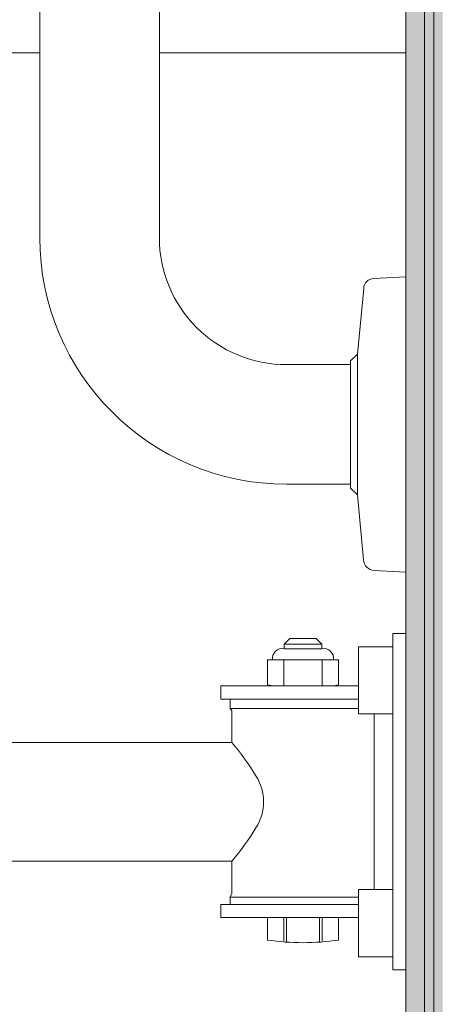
# Model space of a CAD drawing. Header units: metres. Extents: x -14 to 13.9, y -18.2 to 7.6.
# Tile 200 of 215: x -3.487 to -3.374, y -13.169 to -12.906. Entities that reach past the tile are written whole.
import ezdxf

# ---------------------------------------------------------------- set-up
doc = ezdxf.new("R2010")
doc.units = ezdxf.units.M
for name, color, linetype, lineweight in [('A-FLOR-PATT', 7, 'Continuous', 5), ('A-WALL', 7, 'Continuous', 5), ('A-WALL-PATT', 7, 'Continuous', 50), ('I-WALL', 7, 'Continuous', 5), ('P-SANR-FIXT', 7, 'Continuous', 5)]:
    doc.layers.add(name, color=color, linetype=linetype, lineweight=lineweight)

# ---------------------------------------------------------------- blocks, each defined once
blk = doc.blocks.new('BARRA DE APOIO EM AÇO INOX 70cm - 2310_E_070_BR_Branco-V8-PLANTA LAYOUT')
at = {"layer": 'P-SANR-FIXT', "color": 253, "true_color": 0xaaaaaa}
for p, q in [((-3.481688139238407, -12.96404159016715), (-3.481688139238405, -12.36204159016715)), ((-3.449688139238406, -12.36204159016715), (-3.449688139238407, -12.96404159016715)), ((-3.392290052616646, -12.9749923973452), (-3.383688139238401, -12.97454159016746)), ((-3.396687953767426, -12.99522097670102), (-3.394989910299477, -12.97769225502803)), ((-3.398488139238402, -12.997021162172), (-3.396687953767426, -12.99522097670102)), ((-3.396688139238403, -12.99522116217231), (-3.396688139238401, -13.03285855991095)), ((-3.398488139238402, -12.99701943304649), (-3.398488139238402, -13.03106028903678)), ((-3.398488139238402, -12.99804159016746), (-3.398488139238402, -12.997021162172)), ((-3.415688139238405, -12.99804159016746), (-3.398488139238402, -12.99804159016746)), ((-3.398488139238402, -13.03004159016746), (-3.415688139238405, -13.03004159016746)), ((-3.398488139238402, -13.03106028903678), (-3.398488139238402, -13.03004159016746)), ((-3.396688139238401, -13.03286028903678), (-3.398488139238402, -13.03106028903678)), ((-3.395003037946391, -13.05025541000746), (-3.396688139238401, -13.03286028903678)), ((-3.3836881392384, -13.05354159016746), (-3.39216089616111, -13.05309755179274))]:
    blk.add_line(p, q, dxfattribs=at)
for centre, radius, start, end in [((-3.415688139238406, -12.96404159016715), 0.06599999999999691, 180.0000000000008, 270.0000000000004), ((-3.415688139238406, -12.96404159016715), 0.03399999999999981, 180, 270.0000000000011), ((-3.392290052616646, -12.97769225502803), 0.002699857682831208, 90.00000000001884, 180), ((-3.39216089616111, -13.05025541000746), 0.002842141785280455, 180.000000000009, 269.9999999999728)]:
    blk.add_arc(centre, radius, start, end, dxfattribs=at)
blk = doc.blocks.new('BARRA DE APOIO EM AÇO INOX TIPO ARTICULADA 70cm - 2315_C_060_POL_Aço Inox Polido POL-2811978-PLANTA LAYOUT')
at = {"layer": 'P-SANR-FIXT', "color": 253, "true_color": 0xaaaaaa}
for p, q in [((-3.416238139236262, -13.07284159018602), (-3.414738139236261, -13.07134159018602)), ((-3.414738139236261, -13.07134159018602), (-3.407738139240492, -13.07134159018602)), ((-3.407738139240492, -13.07134159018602), (-3.406238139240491, -13.07284159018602)), ((-3.387188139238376, -13.07354159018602), (-3.387188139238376, -13.07004159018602)), ((-3.387188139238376, -13.07004159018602), (-3.383744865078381, -13.07004159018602)), ((-3.383744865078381, -13.07004159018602), (-3.38374486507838, -13.16004159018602)), ((-3.416238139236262, -13.07408829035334), (-3.416238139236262, -13.07284159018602)), ((-3.416238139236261, -13.07284159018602), (-3.406238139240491, -13.07284159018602)), ((-3.406238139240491, -13.07408829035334), (-3.416238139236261, -13.07408829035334)), ((-3.406238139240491, -13.07284159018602), (-3.406238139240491, -13.07408829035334)), ((-3.39638347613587, -13.08403018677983), (-3.39638347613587, -13.07354159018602)), ((-3.39638347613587, -13.07354159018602), (-3.387188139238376, -13.07354159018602)), ((-3.387188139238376, -13.07354159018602), (-3.387188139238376, -13.09154159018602)), ((-3.420745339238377, -13.0837415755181), (-3.420745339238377, -13.0770415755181)), ((-3.420745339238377, -13.0770415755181), (-3.419421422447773, -13.0770415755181)), ((-3.403054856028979, -13.0770415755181), (-3.419421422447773, -13.0770415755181)), ((-3.416366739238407, -13.08373911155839), (-3.416366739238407, -13.0770415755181)), ((-3.416366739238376, -13.0770415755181), (-3.416366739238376, -13.08404159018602)), ((-3.406109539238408, -13.0770415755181), (-3.406109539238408, -13.08373911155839)), ((-3.406109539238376, -13.0770415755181), (-3.406109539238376, -13.08404159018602)), ((-3.403054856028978, -13.0770415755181), (-3.401730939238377, -13.0770415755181)), ((-3.401730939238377, -13.0770415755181), (-3.401730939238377, -13.0837415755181)), ((-3.433188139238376, -13.08754159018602), (-3.433188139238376, -13.08404159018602)), ((-3.433188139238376, -13.08404159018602), (-3.419188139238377, -13.08404159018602)), ((-3.419188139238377, -13.08404159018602), (-3.420745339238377, -13.0837415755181)), ((-3.420745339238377, -13.08404159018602), (-3.401730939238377, -13.08404159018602)), ((-3.401730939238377, -13.0837415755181), (-3.402981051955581, -13.08403018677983)), ((-3.402981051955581, -13.08403018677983), (-3.39638347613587, -13.08403018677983)), ((-3.396388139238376, -13.09154159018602), (-3.396388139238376, -13.08404159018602)), ((-3.430738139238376, -13.08754159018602), (-3.433188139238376, -13.08754159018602)), ((-3.430738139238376, -13.09004159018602), (-3.430738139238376, -13.08754159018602)), ((-3.396388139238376, -13.08754159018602), (-3.430738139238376, -13.08754159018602)), ((-3.430288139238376, -13.09068425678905), (-3.430738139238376, -13.09004159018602)), ((-3.396388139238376, -13.09004159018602), (-3.430738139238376, -13.09004159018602)), ((-3.430288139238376, -13.09916659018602), (-3.430288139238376, -13.09068425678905)), ((-3.387188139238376, -13.09154159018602), (-3.396388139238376, -13.09154159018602)), ((-3.392188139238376, -13.09154159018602), (-3.392188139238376, -13.13854159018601)), ((-3.387188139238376, -13.09154159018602), (-3.387188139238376, -13.15654159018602)), ((-4.072813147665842, -13.09916659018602), (-3.430288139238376, -13.09916659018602)), ((-3.430288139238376, -13.13091362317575), (-4.072813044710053, -13.13091778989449)), ((-3.430288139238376, -13.13957656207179), (-3.430288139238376, -13.13091362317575)), ((-3.430738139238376, -13.14054159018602), (-3.430288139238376, -13.13957656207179)), ((-3.396388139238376, -13.13854159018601), (-3.387188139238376, -13.13854159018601)), ((-3.396388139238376, -13.14604159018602), (-3.396388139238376, -13.13854159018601)), ((-3.433188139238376, -13.14604159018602), (-3.433188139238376, -13.14254159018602)), ((-3.433188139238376, -13.14254159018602), (-3.430738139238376, -13.14254159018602)), ((-3.430738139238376, -13.14254159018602), (-3.430738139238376, -13.14054159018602)), ((-3.396388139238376, -13.14054159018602), (-3.430738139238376, -13.14054159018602)), ((-3.396388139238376, -13.14254159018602), (-3.430738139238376, -13.14254159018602)), ((-3.420745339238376, -13.14604159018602), (-3.433188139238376, -13.14604159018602)), ((-3.420745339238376, -13.1520415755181), (-3.420745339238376, -13.14604159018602)), ((-3.420745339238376, -13.14604159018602), (-3.401730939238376, -13.14604159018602)), ((-3.416366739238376, -13.14604159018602), (-3.416366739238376, -13.15237225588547)), ((-3.415616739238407, -13.14604159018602), (-3.415616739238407, -13.1524275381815)), ((-3.406859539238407, -13.15241929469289), (-3.406859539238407, -13.14604159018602)), ((-3.406109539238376, -13.14604159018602), (-3.406109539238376, -13.15234159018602)), ((-3.396388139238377, -13.14604159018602), (-3.401730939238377, -13.14604159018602)), ((-3.401730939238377, -13.14604159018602), (-3.401730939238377, -13.1520415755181)), ((-3.396388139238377, -13.15654159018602), (-3.396388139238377, -13.14604159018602)), ((-3.387188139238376, -13.15654159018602), (-3.396388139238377, -13.15654159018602)), ((-3.387188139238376, -13.16004159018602), (-3.387188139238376, -13.15654159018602)), ((-3.38374486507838, -13.16004159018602), (-3.387188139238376, -13.16004159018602))]:
    blk.add_line(p, q, dxfattribs=at)
for centre, radius, start, end in [((-3.416738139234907, -13.07674159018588), 0.002700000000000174, 79.32807074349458, 186.3790570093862), ((-3.405738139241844, -13.07674159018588), 0.002699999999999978, 353.620942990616, 100.6719292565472), ((-3.478710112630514, -13.14079132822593), 0.06385378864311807, 30.7551728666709, 40.68317711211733), ((-3.434451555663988, -13.11507303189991), 0.01267929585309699, 326.8435026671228, 33.15649733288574), ((-3.478772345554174, -13.08901608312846), 0.06408097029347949, 319.1661154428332, 329.013071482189), ((-3.411238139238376, -13.08945929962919), 0.06330030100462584, 261.3619455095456, 278.6380544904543)]:
    blk.add_arc(centre, radius, start, end, dxfattribs=at)

msp = doc.modelspace()

# ---------------------------------------------------------------- hatches: boundary and pattern name
at = {"layer": 'A-FLOR-PATT', "true_color": 0x808080}
h = msp.add_hatch(dxfattribs=at)
h.set_pattern_fill('FP_3', color=8, style=0, pattern_type=2)
h.set_pattern_definition([(270, (-4.383999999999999, -12.915), (0.6, 3.673940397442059e-17), []), (0, (-4.383999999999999, -12.915), (0, 0.6), [])])
h.paths.add_polyline_path([(-3.504606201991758, -12.2216437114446), (-3.504142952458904, -12.22106710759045), (-3.50443853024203, -12.22106710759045)])
h.paths.add_polyline_path([(-4.938588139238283, -14.11504159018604), (-3.8336881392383, -14.11504159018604), (-3.83368813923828, -13.31504159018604), (-3.383688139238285, -13.31504159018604), (-3.383688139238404, -13.05354159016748), (-3.392160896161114, -13.05309755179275), (-3.395003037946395, -13.05025541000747), (-3.396688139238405, -13.0328602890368), (-3.398488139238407, -13.0310602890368), (-3.398488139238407, -13.03004159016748), (-3.418356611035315, -13.02969027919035), (-3.432770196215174, -13.02779269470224), (-3.448688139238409, -13.02119926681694), (-3.463561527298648, -13.00914111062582), (-3.472845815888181, -12.99704159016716), (-3.479450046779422, -12.98104159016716), (-3.48168813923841, -12.96404159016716), (-3.48168813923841, -12.89921974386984), (-3.495676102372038, -12.89921974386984), (-3.50362778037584, -12.89837374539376), (-3.511223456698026, -12.89587362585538), (-3.518123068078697, -12.89183131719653), (-3.524017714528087, -12.88642779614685), (-3.528643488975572, -12.87990498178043), (-3.532040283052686, -12.87123433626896), (-3.532857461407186, -12.86819653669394), (-3.534971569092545, -12.8526671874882), (-3.583688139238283, -12.8526671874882), (-3.583688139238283, -12.84177918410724), (-3.596207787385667, -12.84565409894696), (-3.6846238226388, -12.87746639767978), (-3.716740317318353, -12.88774352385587), (-3.753246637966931, -12.89547069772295), (-3.790525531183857, -12.89711532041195), (-3.845743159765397, -12.88905754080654), (-3.898000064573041, -12.8694838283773), (-3.940207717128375, -12.84230401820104), (-3.975681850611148, -12.80678199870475), (-3.993425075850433, -12.77891334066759), (-4.004609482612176, -12.74782647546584), (-4.008688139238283, -12.71504159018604), (-4.004609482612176, -12.68225670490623), (-3.993425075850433, -12.65116983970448), (-3.975681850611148, -12.62330118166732), (-3.940207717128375, -12.58777916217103), (-3.898000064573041, -12.56059935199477), (-3.845743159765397, -12.54102563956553), (-3.790525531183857, -12.53296785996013), (-3.753246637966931, -12.53461248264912), (-3.716740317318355, -12.54233965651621), (-3.6846238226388, -12.55261678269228), (-3.596210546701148, -12.58442816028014), (-3.583688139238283, -12.58830397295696), (-3.583688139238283, -12.57596588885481), (-3.53477415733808, -12.57596588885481), (-3.532040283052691, -12.55884884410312), (-3.531235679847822, -12.5558577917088), (-3.528643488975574, -12.55017819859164), (-3.524017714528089, -12.54365538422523), (-3.518123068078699, -12.53825186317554), (-3.511223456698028, -12.53420955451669), (-3.503627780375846, -12.53170943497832), (-3.495676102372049, -12.53086343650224), (-3.48168813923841, -12.53086343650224), (-3.48168813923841, -12.36204159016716), (-3.479439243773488, -12.34495953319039), (-3.472845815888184, -12.32904159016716), (-3.462357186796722, -12.31537254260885), (-3.448688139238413, -12.30488391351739), (-3.43268813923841, -12.29827968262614), (-3.41568813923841, -12.29604159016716), (-3.398488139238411, -12.29604159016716), (-3.398488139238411, -12.29502289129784), (-3.396687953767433, -12.29322097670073), (-3.395296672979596, -12.27386426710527), (-3.395687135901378, -12.27385976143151), (-3.396169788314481, -12.26501378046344), (-3.397701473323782, -12.26471003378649), (-3.397701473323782, -12.26301761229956), (-3.398187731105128, -12.26227630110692), (-3.398687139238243, -12.25420275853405), (-3.398951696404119, -12.25139158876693), (-3.456623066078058, -12.25117521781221), (-3.473251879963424, -12.24763257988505), (-3.479312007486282, -12.24465311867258), (-3.485040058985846, -12.24093450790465), (-3.492829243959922, -12.24066302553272), (-3.496688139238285, -12.23906461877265), (-3.500505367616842, -12.23586572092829), (-3.502544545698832, -12.23320821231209), (-3.504362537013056, -12.22768140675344), (-3.504606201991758, -12.2216437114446), (-3.504640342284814, -12.1860639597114), (-3.504688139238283, -12.06884437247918), (-3.504688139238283, -11.90938851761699), (-3.545107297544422, -11.90903450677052), (-3.548883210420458, -11.91483308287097), (-3.553762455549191, -11.91961244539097), (-3.559505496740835, -11.9231379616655), (-3.568074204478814, -11.92542998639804), (-3.572426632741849, -11.92580519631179), (-3.580573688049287, -11.92542998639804), (-3.587662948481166, -11.92418165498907), (-3.594255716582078, -11.92116263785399), (-3.599968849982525, -11.91654838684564), (-3.604470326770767, -11.91060706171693), (-3.607498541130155, -11.90368394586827), (-3.608877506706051, -11.89618138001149), (-3.608527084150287, -11.88853537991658), (-3.606467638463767, -11.88119029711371), (-3.602818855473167, -11.87457299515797), (-3.598681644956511, -11.87004159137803), (-4.185402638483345, -11.8696998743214), (-4.203684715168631, -11.86565703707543), (-4.219513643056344, -11.8546974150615), (-4.229878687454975, -11.83917576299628), (-4.233684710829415, -11.82004159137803), (-4.233341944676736, -11.52831838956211), (-4.229878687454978, -11.51090741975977), (-4.218187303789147, -11.49410891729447), (-4.202176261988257, -11.48371978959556), (-4.183684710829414, -11.48004159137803), (-4.098662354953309, -11.48004159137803), (-4.098731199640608, -11.46699756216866), (-4.104078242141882, -11.46699756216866), (-4.104078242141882, -11.4039054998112), (-4.105934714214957, -11.4039054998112), (-4.105934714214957, -11.39504159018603), (-4.194190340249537, -11.39504159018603), (-4.194627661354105, -11.40347236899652), (-4.195454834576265, -11.40538971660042), (-4.197332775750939, -11.40630282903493), (-4.214581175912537, -11.40800209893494), (-4.214905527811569, -11.40984159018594), (-4.217680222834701, -11.40984159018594), (-4.218194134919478, -11.48116983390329), (-4.219794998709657, -11.4850278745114), (-4.22368471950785, -11.48937296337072), (-4.225657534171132, -11.49088115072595), (-4.230755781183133, -11.49263974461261), (-4.23363577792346, -11.49302046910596), (-4.237787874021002, -11.49247306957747), (-4.241648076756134, -11.49087260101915), (-4.244961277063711, -11.48832813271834), (-4.24750260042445, -11.48501306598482), (-4.249099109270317, -11.48115331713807), (-4.249644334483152, -11.47701192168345), (-4.249680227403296, -11.40984159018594), (-4.252470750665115, -11.40984159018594), (-4.252996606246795, -11.40798268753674), (-4.270031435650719, -11.40634167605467), (-4.271910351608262, -11.40543057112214), (-4.272739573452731, -11.40351410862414), (-4.273188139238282, -11.39504159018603), (-4.983588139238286, -11.39504159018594), (-4.983588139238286, -14.11504159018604)])
h.paths.add_polyline_path([(-3.387188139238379, -13.16004159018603), (-3.387188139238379, -13.15654159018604), (-3.396388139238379, -13.15654159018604), (-3.396388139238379, -13.14604159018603), (-3.40173093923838, -13.14604159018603), (-3.402251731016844, -13.15208090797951), (-3.41123813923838, -13.15275960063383), (-3.420745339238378, -13.15204157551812), (-3.420745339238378, -13.14604159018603), (-3.43318813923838, -13.14604159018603), (-3.43318813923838, -13.14254159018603), (-3.43073813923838, -13.14254159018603), (-3.43028813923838, -13.1395765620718), (-3.43028813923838, -13.13091362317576), (-4.076612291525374, -13.13045531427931), (-4.080190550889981, -13.12909824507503), (-4.083340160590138, -13.1269242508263), (-4.085877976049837, -13.12405967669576), (-4.087656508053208, -13.12067100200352), (-4.088572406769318, -13.11695511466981), (-4.088572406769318, -13.11312811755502), (-4.087656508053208, -13.10941220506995), (-4.085877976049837, -13.10602352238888), (-4.083340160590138, -13.10315894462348), (-4.080190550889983, -13.10098494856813), (-4.076612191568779, -13.09962787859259), (-4.072813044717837, -13.09916659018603), (-3.43028813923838, -13.09916659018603), (-3.43073813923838, -13.08754159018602), (-3.43318813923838, -13.08754159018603), (-3.43318813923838, -13.08404159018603), (-3.420745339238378, -13.08374157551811), (-3.420745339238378, -13.07704157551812), (-3.419188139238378, -13.07669264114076), (-3.416865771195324, -13.07404460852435), (-3.416238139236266, -13.07404460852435), (-3.415712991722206, -13.07231644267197), (-3.414738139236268, -13.07134159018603), (-3.407738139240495, -13.07134159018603), (-3.406238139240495, -13.07284159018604), (-3.406238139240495, -13.07408829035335), (-3.404989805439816, -13.07414736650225), (-3.402981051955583, -13.07704157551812), (-3.40173093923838, -13.07704157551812), (-3.40173093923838, -13.08374157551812), (-3.40173093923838, -13.08402930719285), (-3.396383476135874, -13.08403018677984), (-3.396383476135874, -13.07354159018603), (-3.387188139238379, -13.07354159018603), (-3.387188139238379, -13.07004159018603), (-3.383744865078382, -13.07004159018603), (-3.383744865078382, -13.16004159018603)])
h.paths.add_polyline_path([(-3.512438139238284, -13.08629159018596), (-3.612938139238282, -13.08629159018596), (-3.612938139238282, -13.08570580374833), (-3.614325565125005, -13.08567901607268), (-3.614352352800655, -13.08429159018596), (-3.614938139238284, -13.08429159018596), (-3.614938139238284, -12.96579159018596), (-3.614352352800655, -12.96579159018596), (-3.613872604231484, -12.96438989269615), (-3.613325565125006, -12.96440416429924), (-3.612938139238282, -12.96379159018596), (-3.494272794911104, -12.96404159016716), (-3.494058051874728, -12.96440416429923), (-3.49350367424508, -12.96438989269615), (-3.493023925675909, -12.96440416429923), (-3.493023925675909, -12.96579159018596), (-3.492438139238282, -12.96579159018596), (-3.492438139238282, -13.08429159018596), (-3.493023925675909, -13.08429159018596), (-3.493503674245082, -13.08569328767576), (-3.494050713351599, -13.08567901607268), (-3.494438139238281, -13.08629159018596), (-3.508195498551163, -13.08629159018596)])
h.paths.add_polyline_path([(-3.594938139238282, -13.07229159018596), (-3.594938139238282, -13.0720004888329), (-3.595640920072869, -13.0720004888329)])
h.paths.add_polyline_path([(-3.594938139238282, -12.97879159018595), (-3.594938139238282, -12.97849869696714), (-3.596817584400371, -12.97927824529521)])
h.paths.add_polyline_path([(-3.509381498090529, -13.07088862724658), (-3.507438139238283, -13.06629159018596), (-3.507938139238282, -12.98216164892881), (-3.50981521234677, -12.97954894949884), (-3.512438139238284, -12.97879159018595), (-3.596145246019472, -12.97929159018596), (-3.598440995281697, -12.9806834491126), (-3.599938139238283, -12.98379159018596), (-3.599438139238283, -13.06766833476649), (-3.597281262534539, -13.07032103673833), (-3.593731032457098, -13.07129159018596), (-3.510457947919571, -13.07079159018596), (-3.509349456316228, -13.07079159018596)])
h.paths.add_polyline_path([(-3.594938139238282, -13.07158448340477), (-3.594938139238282, -13.07129159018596), (-3.595900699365, -13.07129159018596)])
h.paths.add_polyline_path([(-3.592392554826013, -13.07079159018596), (-3.595765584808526, -13.07044885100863), (-3.598402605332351, -13.06879159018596), (-3.599438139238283, -13.06629159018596), (-3.599095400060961, -12.98296414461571), (-3.597438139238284, -12.98032712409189), (-3.594938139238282, -12.97929159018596), (-3.511203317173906, -12.97980307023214), (-3.508973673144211, -12.98129159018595), (-3.507938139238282, -12.98379159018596), (-3.508195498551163, -13.06691291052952), (-3.509938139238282, -13.06975605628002), (-3.512438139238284, -13.07079159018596), (-3.586126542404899, -13.07079159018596)])
h.paths.add_polyline_path([(-3.551688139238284, -13.05747999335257), (-3.536364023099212, -13.05234810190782), (-3.525881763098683, -13.04186584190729), (-3.521249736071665, -13.02704159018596), (-3.526260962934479, -13.02704159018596), (-3.530213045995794, -13.03936534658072), (-3.539364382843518, -13.04851668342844), (-3.551688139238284, -13.05284796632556), (-3.551688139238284, -13.05638532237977)])
h.paths.add_polyline_path([(-3.555688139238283, -13.05747999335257), (-3.555688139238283, -13.05246876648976), (-3.568011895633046, -13.04851668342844), (-3.577163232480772, -13.03936534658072), (-3.581494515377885, -13.02704159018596), (-3.586126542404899, -13.02704159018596), (-3.581494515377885, -13.04186584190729), (-3.57051239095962, -13.05284796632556), (-3.557815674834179, -13.05681521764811)])
h.paths.add_polyline_path([(-3.551688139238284, -13.04945982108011), (-3.536132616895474, -13.04186584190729), (-3.529269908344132, -13.02704159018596), (-3.534290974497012, -13.02704159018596), (-3.539899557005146, -13.03883017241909), (-3.551688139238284, -13.04443875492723), (-3.551688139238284, -13.04851668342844)])
h.paths.add_polyline_path([(-3.555688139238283, -13.04945982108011), (-3.555688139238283, -13.04443875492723), (-3.56747672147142, -13.03883017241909), (-3.573085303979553, -13.02704159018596), (-3.578106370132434, -13.02704159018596), (-3.57051239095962, -13.04259711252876), (-3.557725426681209, -13.04851668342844)])
h.paths.add_polyline_path([(-3.555688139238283, -13.04141992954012), (-3.555688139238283, -13.03636634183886), (-3.561819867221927, -13.0331733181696), (-3.565355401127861, -13.02704159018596), (-3.570066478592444, -13.02704159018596), (-3.56501289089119, -13.03687576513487), (-3.557787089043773, -13.04039706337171)])
h.paths.add_polyline_path([(-3.551688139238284, -13.04141992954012), (-3.541853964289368, -13.03636634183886), (-3.53730979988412, -13.02704159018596), (-3.542363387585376, -13.02704159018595), (-3.545556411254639, -13.0331733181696), (-3.551688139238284, -13.03670885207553), (-3.551688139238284, -13.03883017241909)])
h.paths.add_polyline_path([(-3.542363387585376, -13.02304159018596), (-3.537309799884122, -13.02304159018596), (-3.542363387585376, -13.01320741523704), (-3.551688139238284, -13.00914111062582), (-3.551688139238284, -13.01371683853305), (-3.545556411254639, -13.01690986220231)])
h.paths.add_polyline_path([(-3.530213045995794, -13.02304159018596), (-3.529269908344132, -13.02304159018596), (-3.536863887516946, -13.00748606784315), (-3.551688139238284, -13.00062335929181), (-3.551688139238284, -13.00564442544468), (-3.539899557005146, -13.01125300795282), (-3.534290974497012, -13.02304159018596)])
h.paths.add_polyline_path([(-3.584973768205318, -13.02304159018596), (-3.581115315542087, -13.02304159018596), (-3.577163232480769, -13.01071783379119), (-3.568011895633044, -13.00156649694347), (-3.555688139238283, -12.99723521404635), (-3.555688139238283, -12.99260318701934), (-3.571012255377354, -12.99773507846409), (-3.581783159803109, -13.00914111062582), (-3.586126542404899, -13.02304159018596)])
h.paths.add_polyline_path([(-3.577163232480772, -13.02304159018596), (-3.573085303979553, -13.02304159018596), (-3.56747672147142, -13.01125300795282), (-3.555688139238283, -13.00564442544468), (-3.555688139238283, -13.00062335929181), (-3.571243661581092, -13.00821733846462), (-3.578106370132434, -13.02304159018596)])
h.paths.add_polyline_path([(-3.526260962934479, -13.02304159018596), (-3.521249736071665, -13.02304159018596), (-3.525881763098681, -13.00821733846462), (-3.536863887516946, -12.99723521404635), (-3.551688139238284, -12.99260318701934), (-3.551688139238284, -12.99761441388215), (-3.539364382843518, -13.00156649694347), (-3.530213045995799, -13.01071783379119), (-3.529269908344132, -13.01365881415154)])
h.paths.add_polyline_path([(-3.565355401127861, -13.02304159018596), (-3.56501289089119, -13.02304159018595), (-3.561819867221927, -13.01690986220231), (-3.555688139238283, -13.01337432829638), (-3.555688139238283, -13.0086632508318), (-3.565522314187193, -13.01371683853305), (-3.570066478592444, -13.02304159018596), (-3.56747672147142, -13.02304159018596)])
h.paths.add_polyline_path([(-3.398488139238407, -12.99804159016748), (-3.398488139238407, -12.99702116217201), (-3.396687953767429, -12.99522097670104), (-3.394897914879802, -12.97699348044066), (-3.392290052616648, -12.97499239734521), (-3.383688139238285, -12.97454159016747), (-3.383688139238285, -12.35154159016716), (-3.392290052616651, -12.35109078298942), (-3.394989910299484, -12.34839092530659), (-3.396687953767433, -12.3308622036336), (-3.398488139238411, -12.32906201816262), (-3.398488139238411, -12.32804159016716), (-3.41568813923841, -12.32804159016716), (-3.424487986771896, -12.32920011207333), (-3.43268813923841, -12.33259672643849), (-3.439729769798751, -12.33799995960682), (-3.44513300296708, -12.34504159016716), (-3.448529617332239, -12.35324174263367), (-3.449688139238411, -12.36204159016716), (-3.449688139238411, -12.53086343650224), (-3.412923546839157, -12.53086343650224), (-3.405680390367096, -12.5318170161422), (-3.39893084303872, -12.5346127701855), (-3.393134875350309, -12.53906017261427), (-3.388687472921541, -12.54485614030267), (-3.385891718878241, -12.55160568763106), (-3.384938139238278, -12.55884884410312), (-3.38540927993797, -12.8748130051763), (-3.385891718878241, -12.87847749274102), (-3.388687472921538, -12.8852270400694), (-3.393134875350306, -12.89102300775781), (-3.398930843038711, -12.89547041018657), (-3.405680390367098, -12.89826616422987), (-3.412923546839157, -12.89921974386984), (-3.449688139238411, -12.89921974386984), (-3.449688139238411, -12.96404159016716), (-3.448529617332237, -12.97284143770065), (-3.445070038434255, -12.98112364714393), (-3.439729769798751, -12.98808322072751), (-3.43268813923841, -12.99348645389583), (-3.424487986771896, -12.99688306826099), (-3.415688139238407, -12.99804159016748), (-3.399508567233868, -12.99804159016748)])
h.paths.add_polyline_path([(-3.395687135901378, -12.26290948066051), (-3.395509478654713, -12.26119943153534), (-3.395687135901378, -12.26227630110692)])
h.paths.add_polyline_path([(-3.398687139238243, -12.24839624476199), (-3.398671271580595, -12.24186659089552), (-3.398687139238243, -12.24821658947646)])
h.paths.add_polyline_path([(-3.395737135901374, -12.21269790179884), (-3.395737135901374, -12.20202035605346), (-3.395353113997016, -12.19443877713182), (-3.394176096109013, -12.19318781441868), (-3.393713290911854, -12.1921830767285), (-3.392393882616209, -12.19172819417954), (-3.383738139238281, -12.19172819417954), (-3.383688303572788, -11.9350398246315), (-3.405095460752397, -11.93354289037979), (-3.408661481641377, -11.93065518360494), (-3.408813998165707, -11.92969223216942), (-3.409699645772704, -11.91439255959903), (-3.411415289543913, -11.91303071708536), (-3.415651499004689, -11.91265071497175), (-3.43368813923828, -11.91138947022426), (-3.43368813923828, -11.9126770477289), (-3.44368813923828, -11.9126770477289), (-3.44368813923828, -11.90979151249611), (-3.450763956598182, -11.91031434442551), (-3.451031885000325, -11.92703971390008), (-3.452763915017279, -11.92803974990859), (-3.459762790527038, -11.92803974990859), (-3.461762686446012, -11.92603970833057), (-3.461762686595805, -11.90976447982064), (-3.472688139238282, -11.90979151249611), (-3.472632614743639, -12.2092117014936), (-3.398227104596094, -12.20920821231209), (-3.398283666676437, -12.20749426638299), (-3.397698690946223, -12.20769420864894), (-3.397475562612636, -12.20879866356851), (-3.396713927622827, -12.20920821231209), (-3.395737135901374, -12.20975339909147), (-3.395737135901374, -12.21191129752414)])
h.paths.add_polyline_path([(-3.396713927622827, -12.20778047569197), (-3.397570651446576, -12.20664147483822), (-3.396713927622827, -12.20640353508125), (-3.396713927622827, -12.20749426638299)])
h.paths.add_polyline_path([(-3.396713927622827, -11.50768731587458), (-3.39677834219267, -11.50777811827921), (-3.397797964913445, -11.50675939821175), (-3.396713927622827, -11.50631037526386)])
h.paths.add_polyline_path([(-3.544065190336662, -11.88103763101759), (-3.504688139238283, -11.88029114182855), (-3.504138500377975, -11.58643564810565), (-3.50177905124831, -11.56994253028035), (-3.492829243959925, -11.54924170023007), (-3.476495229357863, -11.52926640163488), (-3.46267611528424, -11.51977195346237), (-3.440746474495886, -11.51132906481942), (-3.419326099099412, -11.50920819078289), (-3.398487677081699, -11.50920819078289), (-3.398198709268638, -11.50920819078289), (-3.397797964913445, -11.50889564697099), (-3.397160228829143, -11.50826808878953), (-3.396713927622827, -11.50920819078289), (-3.395737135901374, -11.50920819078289), (-3.395737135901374, -11.50807494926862), (-3.396713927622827, -11.50768731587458), (-3.395737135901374, -11.50631037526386), (-3.395179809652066, -11.49444599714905), (-3.393996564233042, -11.49275065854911), (-3.392393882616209, -11.49163503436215), (-3.383738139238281, -11.49163503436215), (-3.383738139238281, -11.55859507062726), (-3.392393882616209, -11.55859507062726), (-3.39482179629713, -11.55635233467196), (-3.395219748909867, -11.55524131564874), (-3.396713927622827, -11.54120819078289), (-3.396843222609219, -11.54120819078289), (-3.397564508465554, -11.54185506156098), (-3.398117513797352, -11.54196201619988), (-3.398356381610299, -11.54185506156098), (-3.39873713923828, -11.54120819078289), (-3.422813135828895, -11.54120819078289), (-3.436882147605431, -11.54341338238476), (-3.448294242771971, -11.54831881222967), (-3.458213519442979, -11.55620673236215), (-3.465649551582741, -11.5655581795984), (-3.471337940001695, -11.57974759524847), (-3.472688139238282, -11.59108321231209), (-3.472688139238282, -11.76824989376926), (-3.446406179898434, -11.76854213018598), (-3.443586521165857, -11.76982416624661), (-3.440948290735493, -11.77192534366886), (-3.438577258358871, -11.77477735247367), (-3.436550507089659, -11.77828747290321), (-3.434858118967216, -11.78234158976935), (-3.430284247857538, -11.78234158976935), (-3.430048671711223, -11.77577703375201), (-3.429461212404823, -11.77511726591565), (-3.427920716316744, -11.77507820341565), (-3.427920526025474, -11.77021844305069), (-3.426926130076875, -11.76922404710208), (-3.416864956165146, -11.76922404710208), (-3.41588587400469, -11.77020312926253), (-3.41588587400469, -11.77507820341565), (-3.414334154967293, -11.77511726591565), (-3.4134645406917, -11.77609391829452), (-3.4134645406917, -11.77963339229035), (-3.38368846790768, -11.77963339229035), (-3.383688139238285, -11.39504159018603), (-3.661441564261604, -11.39504159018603), (-3.661748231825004, -11.4039054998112), (-3.663298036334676, -11.4039054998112), (-3.663298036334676, -11.46699756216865), (-3.668713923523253, -11.46699756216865), (-3.668645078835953, -11.48004159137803), (-3.58197168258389, -11.48038233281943), (-3.56455053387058, -11.48384761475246), (-3.547855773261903, -11.49538576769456), (-3.53749072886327, -11.51090741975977), (-3.533684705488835, -11.5315319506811), (-3.534027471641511, -11.82176479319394), (-3.537490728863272, -11.83917576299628), (-3.549043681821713, -11.8558805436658), (-3.561430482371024, -11.86425066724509), (-3.555399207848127, -11.8673522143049), (-3.551862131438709, -11.86990977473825), (-3.547380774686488, -11.87501030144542), (-3.545107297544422, -11.87914320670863)])
h.paths.add_polyline_path([(-3.472688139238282, -11.88041332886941), (-3.461752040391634, -11.88029139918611), (-3.46176268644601, -11.86403994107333), (-3.45976279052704, -11.86203989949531), (-3.452763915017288, -11.86203989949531), (-3.451031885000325, -11.86303993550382), (-3.450763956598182, -11.86403994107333), (-3.450763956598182, -11.88029118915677), (-3.44368813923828, -11.87976883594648), (-3.44368813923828, -11.87740613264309), (-3.43368813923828, -11.87740613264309), (-3.43368813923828, -11.87869017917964), (-3.415651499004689, -11.87717978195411), (-3.415651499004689, -11.81997170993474), (-3.416669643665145, -11.82098985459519), (-3.426691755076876, -11.82095079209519), (-3.427709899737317, -11.81993264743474), (-3.427709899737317, -11.81505757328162), (-3.429226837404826, -11.81505757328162), (-3.430131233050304, -11.8140418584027), (-3.430284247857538, -11.80774158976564), (-3.434933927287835, -11.80793466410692), (-3.438422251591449, -11.8152453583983), (-3.440751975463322, -11.81808197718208), (-3.443351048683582, -11.82018045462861), (-3.446136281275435, -11.82147362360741), (-3.449315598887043, -11.82192173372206), (-3.472688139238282, -11.82208479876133), (-3.472688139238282, -11.88029114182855)])
h.paths.add_polyline_path([(-3.4012950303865, -11.85627100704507), (-3.383688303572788, -11.8550398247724), (-3.38368846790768, -11.81044978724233), (-3.4012950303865, -11.81044978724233), (-3.4012950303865, -11.8550398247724)])
h.paths.add_polyline_path([(-3.917421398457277, -11.84504159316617), (-3.845601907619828, -11.84453048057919), (-3.84198419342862, -11.8430319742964), (-3.83887759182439, -11.84064819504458), (-3.836493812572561, -11.83754159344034), (-3.83499530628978, -11.83392387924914), (-3.834484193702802, -11.83004159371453), (-3.83499530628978, -11.82615930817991), (-3.836493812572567, -11.82254159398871), (-3.83887759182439, -11.81943499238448), (-3.84198419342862, -11.81705121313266), (-3.845601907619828, -11.81555270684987), (-3.849484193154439, -11.81504159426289), (-3.921303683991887, -11.81555270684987), (-3.924921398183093, -11.81705121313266), (-3.928027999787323, -11.81943499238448), (-3.930411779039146, -11.82254159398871), (-3.931910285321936, -11.82615930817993), (-3.932421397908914, -11.8300415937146), (-3.931910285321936, -11.83392387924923), (-3.930411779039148, -11.83754159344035), (-3.928027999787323, -11.84064819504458), (-3.924921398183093, -11.8430319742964), (-3.921269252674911, -11.84453501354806)])
h.paths.add_polyline_path([(-3.99385831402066, -11.7950154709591), (-3.991270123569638, -11.79467472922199), (-3.988858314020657, -11.79367572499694), (-3.986154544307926, -11.7912619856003), (-3.985198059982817, -11.79001547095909), (-3.984199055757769, -11.78760366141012), (-3.983858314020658, -11.78501547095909), (-3.984199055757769, -11.78242728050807), (-3.985198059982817, -11.78001547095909), (-3.988247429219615, -11.77682396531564), (-3.988858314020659, -11.77635521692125), (-3.991270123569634, -11.7753562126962), (-3.99385831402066, -11.7750154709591), (-3.996446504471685, -11.7753562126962), (-3.999469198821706, -11.77682396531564), (-4.000929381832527, -11.77794440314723), (-4.002518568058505, -11.78001547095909), (-4.00351757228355, -11.78242728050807), (-4.003858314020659, -11.78501547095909), (-4.00351757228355, -11.78760366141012), (-4.002518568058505, -11.7900154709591), (-4.000929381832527, -11.79208653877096), (-3.998858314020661, -11.79367572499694), (-3.996446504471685, -11.79467472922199)])
h.paths.add_polyline_path([(-3.773517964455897, -11.7950154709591), (-3.770929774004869, -11.79467472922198), (-3.768517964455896, -11.79367572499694), (-3.76644689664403, -11.79208653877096), (-3.764857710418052, -11.79001547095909), (-3.763858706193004, -11.78760366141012), (-3.763517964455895, -11.78501547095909), (-3.763858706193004, -11.78242728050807), (-3.764857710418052, -11.78001547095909), (-3.76644689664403, -11.77794440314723), (-3.768517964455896, -11.77635521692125), (-3.770929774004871, -11.7753562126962), (-3.773517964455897, -11.77501547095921), (-3.776106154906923, -11.7753562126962), (-3.778517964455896, -11.77635521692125), (-3.78058903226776, -11.77794440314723), (-3.782178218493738, -11.78001547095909), (-3.783177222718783, -11.78242728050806), (-3.783517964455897, -11.78501547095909), (-3.783177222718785, -11.78760366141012), (-3.78217821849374, -11.79001547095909), (-3.78058903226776, -11.79208653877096), (-3.778517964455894, -11.79367572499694), (-3.776106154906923, -11.79467472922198)])
h.paths.add_polyline_path([(-3.576734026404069, -11.78432396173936), (-3.572851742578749, -11.78381284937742), (-3.569234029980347, -11.78231434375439), (-3.566127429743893, -11.77993056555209), (-3.563743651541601, -11.77682396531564), (-3.562245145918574, -11.77320625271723), (-3.561734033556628, -11.76747127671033), (-3.562245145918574, -11.57705188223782), (-3.563743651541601, -11.57343416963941), (-3.566127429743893, -11.57032756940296), (-3.56923402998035, -11.56794379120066), (-3.57333194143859, -11.5663820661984), (-3.576734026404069, -11.56593417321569), (-3.580616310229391, -11.56644528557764), (-3.584234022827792, -11.56794379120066), (-3.587340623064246, -11.57032756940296), (-3.589724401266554, -11.57343416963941), (-3.591222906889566, -11.57705188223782), (-3.591734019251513, -11.58093416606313), (-3.591222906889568, -11.77320625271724), (-3.589724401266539, -11.77682396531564), (-3.587229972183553, -11.78001547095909), (-3.583684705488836, -11.78254187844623), (-3.580616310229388, -11.78381284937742)])
h.paths.add_polyline_path([(-4.188684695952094, -11.78432396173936), (-4.183684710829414, -11.78334988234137), (-4.18118469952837, -11.78231434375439), (-4.178078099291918, -11.77993056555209), (-4.175694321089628, -11.77682396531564), (-4.174195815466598, -11.77320625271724), (-4.173684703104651, -11.76932396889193), (-4.174195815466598, -11.57705188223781), (-4.175694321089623, -11.57343416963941), (-4.178188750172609, -11.57024266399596), (-4.181184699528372, -11.56794379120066), (-4.184802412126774, -11.56644528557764), (-4.188684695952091, -11.56593417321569), (-4.192566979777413, -11.56644528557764), (-4.196184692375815, -11.56794379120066), (-4.199291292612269, -11.57032756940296), (-4.201675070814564, -11.57343416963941), (-4.203173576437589, -11.57705188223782), (-4.203684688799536, -11.58280804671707), (-4.203173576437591, -11.77320625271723), (-4.201675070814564, -11.77682396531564), (-4.199180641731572, -11.78001547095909), (-4.196184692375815, -11.78231434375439), (-4.192566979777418, -11.78381284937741)])
h.paths.add_polyline_path([(-3.99385831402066, -11.68501547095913), (-3.991270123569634, -11.68467472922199), (-3.988858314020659, -11.68367572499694), (-3.986787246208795, -11.68208653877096), (-3.985198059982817, -11.68001547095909), (-3.984199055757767, -11.67760366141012), (-3.983858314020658, -11.67501547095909), (-3.984199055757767, -11.67242728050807), (-3.985198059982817, -11.67001547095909), (-3.986787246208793, -11.66794440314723), (-3.990053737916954, -11.66586005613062), (-3.991270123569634, -11.6653562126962), (-3.99385831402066, -11.66501547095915), (-3.997662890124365, -11.66586005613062), (-3.998858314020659, -11.66635521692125), (-4.000929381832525, -11.66794440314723), (-4.002518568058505, -11.67001547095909), (-4.00351757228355, -11.67242728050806), (-4.003858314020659, -11.67501547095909), (-4.00351757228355, -11.67760366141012), (-4.002518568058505, -11.68001547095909), (-4.000929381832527, -11.68208653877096), (-3.998858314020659, -11.68367572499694), (-3.996446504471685, -11.68467472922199)])
h.paths.add_polyline_path([(-3.883688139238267, -11.68501547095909), (-3.881099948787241, -11.68467472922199), (-3.878688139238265, -11.68367572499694), (-3.876617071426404, -11.68208653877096), (-3.875027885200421, -11.68001547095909), (-3.874028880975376, -11.67760366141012), (-3.873688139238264, -11.67501547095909), (-3.874028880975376, -11.67242728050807), (-3.875027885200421, -11.67001547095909), (-3.876617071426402, -11.66794440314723), (-3.879883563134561, -11.66586005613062), (-3.881099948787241, -11.6653562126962), (-3.883688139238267, -11.66501547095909), (-3.887492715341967, -11.66586005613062), (-3.888688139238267, -11.66635521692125), (-3.890759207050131, -11.66794440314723), (-3.89234839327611, -11.67001547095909), (-3.893347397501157, -11.67242728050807), (-3.893688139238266, -11.67501547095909), (-3.893347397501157, -11.67760366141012), (-3.89234839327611, -11.68001547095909), (-3.890759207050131, -11.68208653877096), (-3.888688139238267, -11.68367572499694), (-3.886276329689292, -11.68467472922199)])
h.paths.add_polyline_path([(-3.773517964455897, -11.68501547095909), (-3.770929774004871, -11.68467472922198), (-3.768517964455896, -11.68367572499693), (-3.76644689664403, -11.68208653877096), (-3.764857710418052, -11.68001547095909), (-3.763858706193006, -11.67760366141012), (-3.763517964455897, -11.67501547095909), (-3.763858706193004, -11.67242728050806), (-3.764857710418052, -11.67001547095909), (-3.766446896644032, -11.66794440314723), (-3.769713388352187, -11.66586005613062), (-3.770929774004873, -11.6653562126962), (-3.773517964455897, -11.66501547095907), (-3.777322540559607, -11.66586005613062), (-3.778517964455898, -11.66635521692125), (-3.780589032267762, -11.66794440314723), (-3.78217821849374, -11.67001547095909), (-3.783177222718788, -11.67242728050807), (-3.783517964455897, -11.67501547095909), (-3.783177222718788, -11.67760366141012), (-3.782178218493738, -11.68001547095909), (-3.78058903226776, -11.68208653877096), (-3.778517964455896, -11.68367572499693), (-3.776106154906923, -11.68467472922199)])
h.paths.add_polyline_path([(-3.99385831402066, -11.57524266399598), (-3.991270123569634, -11.57490192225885), (-3.988247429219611, -11.57343416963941), (-3.986787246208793, -11.57231373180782), (-3.985198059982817, -11.57024266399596), (-3.984199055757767, -11.56783085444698), (-3.983858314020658, -11.56524266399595), (-3.984199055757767, -11.56265447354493), (-3.986154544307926, -11.55899614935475), (-3.987967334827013, -11.55726608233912), (-3.988858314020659, -11.55658240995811), (-3.991270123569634, -11.55558340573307), (-3.99385831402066, -11.55524266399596), (-3.996446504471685, -11.55558340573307), (-3.998858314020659, -11.55658240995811), (-4.000929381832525, -11.55817159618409), (-4.002518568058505, -11.56024266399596), (-4.00351757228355, -11.56265447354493), (-4.003858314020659, -11.56524266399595), (-4.00351757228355, -11.56783085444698), (-4.002518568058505, -11.57024266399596), (-3.999469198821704, -11.57343416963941), (-3.998858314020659, -11.5739029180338), (-3.996446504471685, -11.57490192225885)])
h.paths.add_polyline_path([(-3.773517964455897, -11.57524266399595), (-3.770929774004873, -11.57490192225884), (-3.768517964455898, -11.5739029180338), (-3.766446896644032, -11.57231373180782), (-3.764857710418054, -11.57024266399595), (-3.763858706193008, -11.56783085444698), (-3.763517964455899, -11.56524266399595), (-3.763858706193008, -11.56265447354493), (-3.764857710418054, -11.56024266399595), (-3.766446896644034, -11.55817159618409), (-3.7685179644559, -11.55658240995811), (-3.770929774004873, -11.55558340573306), (-3.773517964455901, -11.55524266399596), (-3.776106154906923, -11.55558340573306), (-3.779408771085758, -11.55726594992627), (-3.780589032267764, -11.55817159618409), (-3.782178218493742, -11.56024266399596), (-3.78317722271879, -11.56265447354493), (-3.783517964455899, -11.56524266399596), (-3.783177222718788, -11.56783085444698), (-3.782178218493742, -11.57024266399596), (-3.780589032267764, -11.57231373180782), (-3.778517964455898, -11.5739029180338), (-3.776106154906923, -11.57490192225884)])
h.paths.add_polyline_path([(-3.883688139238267, -11.57524266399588), (-3.881099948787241, -11.57490192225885), (-3.878688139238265, -11.5739029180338), (-3.876617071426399, -11.57231373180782), (-3.875027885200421, -11.57024266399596), (-3.874028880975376, -11.56783085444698), (-3.873688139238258, -11.56524266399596), (-3.874028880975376, -11.56265447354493), (-3.875027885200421, -11.56024266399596), (-3.876617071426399, -11.55817159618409), (-3.878688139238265, -11.55658240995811), (-3.881099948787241, -11.55558340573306), (-3.883688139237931, -11.55524266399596), (-3.886276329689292, -11.55558340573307), (-3.888688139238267, -11.55658240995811), (-3.890759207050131, -11.55817159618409), (-3.89234839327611, -11.56024266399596), (-3.893347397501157, -11.56265447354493), (-3.893688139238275, -11.56524266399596), (-3.893347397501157, -11.56783085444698), (-3.89234839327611, -11.57024266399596), (-3.890759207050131, -11.57231373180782), (-3.888688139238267, -11.5739029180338), (-3.886276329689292, -11.57490192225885)])
h.paths.add_polyline_path([(-3.396713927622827, -11.54391972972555), (-3.397580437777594, -11.54296578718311), (-3.39580483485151, -11.54251592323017), (-3.395869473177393, -11.54272933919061), (-3.396354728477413, -11.54341338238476)])
h.paths.add_polyline_path([(-3.729184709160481, -11.48004159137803), (-3.710101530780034, -11.48004159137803), (-3.710101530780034, -11.46699756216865), (-3.729184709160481, -11.46699756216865), (-3.729184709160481, -11.4039054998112), (-3.731441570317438, -11.4039054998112), (-3.731441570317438, -11.39504159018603), (-4.035934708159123, -11.39504159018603), (-4.036241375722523, -11.4039054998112), (-4.038191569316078, -11.4039054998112), (-4.038191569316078, -11.46699756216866), (-4.057274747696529, -11.46699756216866), (-4.057274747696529, -11.48004159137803), (-3.739542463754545, -11.48004159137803)])
at = {"layer": 'A-WALL-PATT'}
for points in [[(-3.376088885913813, -14.12254159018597), (-3.373688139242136, -14.12254159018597), (-3.374074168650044, -11.38754159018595), (-3.376188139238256, -11.38754159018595), (-3.376188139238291, -14.12254159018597)], [(-3.377986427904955, -14.12004159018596), (-3.376188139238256, -14.12003193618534), (-3.376192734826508, -11.39004159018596), (-3.37868813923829, -11.39004159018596), (-3.378688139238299, -14.12004159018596)]]:
    msp.add_hatch(color=256, dxfattribs=at).paths.add_polyline_path(points)
at = {"layer": 'I-WALL'}
msp.add_hatch(color=256, dxfattribs=at).paths.add_polyline_path([(-3.378688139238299, -14.11504159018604), (-3.378688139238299, -11.39504159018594), (-3.383688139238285, -11.39504159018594), (-3.383688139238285, -14.11504159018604)])

# ---------------------------------------------------------------- linework, layer by layer
at = {"layer": 'A-WALL'}
for p, q in [((-3.376188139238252, -14.12254159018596), (-3.376188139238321, -11.38754159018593)), ((-3.37868813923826, -14.12004159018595), (-3.378688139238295, -11.39004159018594)), ((-3.383688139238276, -11.922541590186), (-3.383688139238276, -14.11504159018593))]:
    msp.add_line(p, q, dxfattribs=at)

# ---------------------------------------------------------------- block references
at = {"layer": 'P-SANR-FIXT', "color": 253, "true_color": 0xaaaaaa}
for name in ['BARRA DE APOIO EM AÇO INOX 70cm - 2310_E_070_BR_Branco-V8-PLANTA LAYOUT', 'BARRA DE APOIO EM AÇO INOX TIPO ARTICULADA 70cm - 2315_C_060_POL_Aço Inox Polido POL-2811978-PLANTA LAYOUT']:
    msp.add_blockref(name, (0, 0), dxfattribs=at)

doc.saveas('drawing.dxf')
